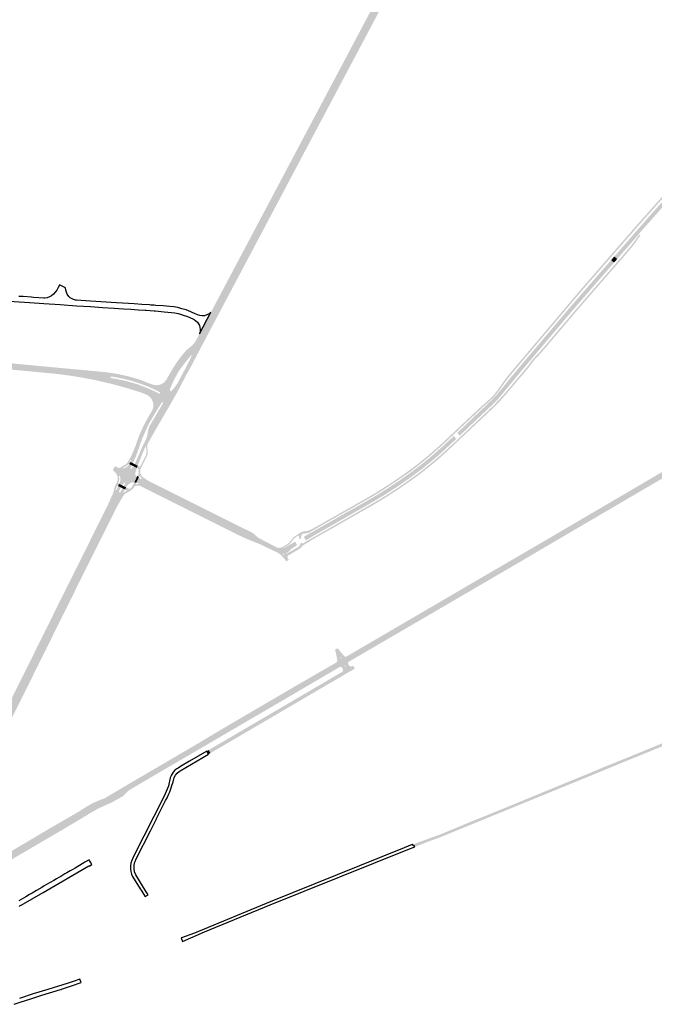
# Model space of a CAD drawing. Header units: metres. Extents: x 124582 to 143330, y 393481 to 406815.
# Tile 108 of 134: x 135881 to 136712, y 397114 to 398402. Entities that reach past the tile are written whole.
import ezdxf

# ---------------------------------------------------------------- set-up
doc = ezdxf.new("R2010")
doc.units = ezdxf.units.M
doc.header["$MEASUREMENT"] = 0
for name, color, linetype, lineweight in [('ir-ARC-asfalt-bestaande fietspaden-niet te inspecteren', 21, 'Continuous', 0), ('ir-ARC-asfalt-bestaande wegen-niet te inspecteren', 151, 'Continuous', 0), ('ir-ARC-asfalt-hoofdwegen-te inspecteren', 5, 'Continuous', 0), ('ir-ARC-fietspaden naastliggend- te inspecteren', 1, 'Continuous', 0)]:
    doc.layers.add(name, color=color, linetype=linetype, lineweight=lineweight)

msp = doc.modelspace()

# ---------------------------------------------------------------- hatches: boundary and pattern name
at = {"layer": 'ir-ARC-asfalt-hoofdwegen-te inspecteren', "linetype": 'Continuous', "lineweight": 13}
for points in [[(136297.925, 398314.054), (136291.291, 398317.579), (136295.111, 398324.768), (136306.455, 398346.191), (136319.675, 398371.102), (136329.143, 398388.914), (136343.356, 398415.72), (136364.208, 398454.995), (136383.221, 398490.777), (136398.372, 398519.317), (136410.628, 398542.404), (136427.191, 398573.658), (136436.675, 398568.618), (136436.264, 398567.843), (136434.374, 398564.237), (136431.484, 398558.831), (136429.5, 398555.272), (136427.365, 398551.728), (136425.131, 398548.197), (136417.494, 398536.214), (136415.305, 398532.769), (136413.137, 398529.384), (136410.935, 398525.938), (136408.685, 398522.431), (136406.738, 398518.992), (136404.82, 398515.421), (136397.195, 398501.054), (136383.79, 398475.803), (136371.373, 398452.409), (136361.79, 398434.363), (136350.336, 398412.8), (136336.916, 398387.546), (136326.391, 398367.68), (136310.155, 398337.05)], [(136275.528, 398271.852), (136268.886, 398275.377), (136269.546, 398276.622), (136285.619, 398306.905), (136291.291, 398317.579), (136297.925, 398314.054), (136294.851, 398308.274), (136278.607, 398277.643)], [(136140.424, 398017.6), (136133.658, 398020.197), (136140.379, 398032.875), (136152.586, 398055.968), (136164.825, 398079.093), (136177.015, 398102.091), (136185.529, 398118.198), (136193.047, 398132.414), (136200.587, 398146.656), (136209.067, 398162.647), (136224.19, 398191.166), (136233.673, 398209.015), (136242.149, 398225.027), (136255.393, 398249.922), (136268.886, 398275.377), (136275.528, 398271.852), (136262.314, 398247.001), (136250.854, 398225.407), (136241.259, 398207.336), (136231.694, 398189.311), (136222.133, 398171.308), (136212.569, 398153.289), (136201.037, 398131.594), (136191.48, 398113.602), (136181.902, 398095.498), (136172.362, 398077.564), (136164.67, 398063.187), (136155.093, 398045.173), (136146.499, 398028.983)], [(136691.237, 398121.141), (136687.424, 398124.207), (136690.24, 398127.435), (136696.364, 398134.455), (136704.73, 398144.13), (136737.561, 398180.559), (136745.32, 398189.169), (136759.29, 398204.67), (136764.463, 398210.265), (136764.385, 398210.336), (136765.066, 398211.077), (136768.721, 398207.605), (136768.094, 398206.907), (136768.047, 398206.959), (136762.57, 398200.83), (136749.32, 398186.107), (136746.576, 398183.203), (136746.478, 398183.081), (136730.488, 398165.39), (136720.503, 398154.305), (136701.03, 398132.315), (136692.149, 398122.203)], [(136663.209, 398088.782), (136659.399, 398092.079), (136667.974, 398101.909), (136673.446, 398108.182), (136687.424, 398124.207), (136691.205, 398121.222), (136690.539, 398120.142), (136675.93, 398103.397), (136672.162, 398099.068)], [(136495.332, 397893.892), (136491.862, 397897.569), (136498.332, 397903.682), (136505.516, 397911.242), (136512.28, 397919.18), (136514.375, 397921.813), (136523.3, 397933.03), (136543.35, 397957.02), (136545.08, 397959.045), (136546.957, 397961.241), (136554.87, 397970.5), (136576.304, 397995.855), (136579.808, 398000), (136583.074, 398003.863), (136599.97, 398023.85), (136613.702, 398039.667), (136618.41, 398045.09), (136655.275, 398087.352), (136659.091, 398084.051), (136621.69, 398041.08), (136602.56, 398018.96), (136588.015, 398001.744), (136586.541, 398000), (136584.153, 397997.174), (136539.05, 397943.79), (136526.106, 397928.198), (136522.536, 397923.95), (136519.061, 397919.815), (136515.99, 397916.16), (136511.539, 397910.483), (136506.777, 397905.064), (136501.72, 397899.92), (136499.213, 397897.554)], [(136457.269, 397857.669), (136453.846, 397861.506), (136454.501, 397862.118), (136454.577, 397862.05), (136491.862, 397897.569), (136495.332, 397893.892), (136471.958, 397871.832), (136468.079, 397868.171), (136457.865, 397858.357), (136457.927, 397858.276)], [(136029.147, 397821.74), (136026.022, 397823.323), (136026.236, 397823.752), (136026.93, 397825.182), (136026.95, 397825.223), (136029.108, 397829.72), (136031.227, 397835.109), (136034.03, 397842.965), (136037.362, 397852.545), (136040.384, 397860.09), (136042.805, 397865.647), (136045.425, 397871.171), (136048.315, 397876.65), (136051.197, 397881.83), (136053.293, 397885.448), (136056.411, 397883.621), (136053.63, 397878.873), (136051.148, 397874.494), (136049.74, 397871.814), (136047.983, 397868.218), (136045.435, 397862.777), (136043.813, 397859.113), (136042.264, 397855.403), (136039.795, 397848.83), (136034.853, 397834.622), (136033.071, 397829.955), (136030.966, 397825.425), (136029.352, 397822.17)], [(136035.657, 397818.455), (136031.744, 397820.452), (136031.926, 397820.74), (136032.032, 397820.908), (136042.096, 397844.026), (136043.382, 397846.768), (136043.825, 397847.664), (136046.176, 397852.097), (136047.186, 397854.408), (136047.937, 397856.815), (136048.107, 397857.792), (136049.595, 397865.691), (136050.697, 397868.997), (136052.261, 397872.111), (136058.384, 397882.465), (136064.929, 397878.63), (136062.454, 397874.418), (136057.797, 397866.244), (136053.822, 397859.256), (136049.867, 397852.172), (136047.936, 397848.665), (136046.399, 397845.823), (136045.613, 397843.091), (136042.348, 397835.239), (136038.814, 397826.421), (136036.268, 397820.035), (136035.833, 397818.869)], [(136356.209, 397778.73), (136353.615, 397783.014), (136360.485, 397787.31), (136376.992, 397798.153), (136393.146, 397809.515), (136406.993, 397820.068), (136420.472, 397831.089), (136433.566, 397842.563), (136435.94, 397844.73), (136439.986, 397848.553), (136448.696, 397856.562), (136448.64, 397856.651), (136449.303, 397857.25), (136452.737, 397853.422), (136452.062, 397852.801), (136451.992, 397852.859), (136439.48, 397841.181), (136429.581, 397832.281), (136419.447, 397823.65), (136409.084, 397815.295), (136404.584, 397811.807), (136396.725, 397805.912), (136388.75, 397800.173), (136374.056, 397790.121), (136359.079, 397780.495)], [(136020.549, 397790.027), (136017.409, 397791.587), (136017.601, 397791.948), (136017.637, 397792.016), (136018.585, 397793.792), (136019.228, 397795.212), (136019.392, 397795.697), (136019.267, 397796.199), (136019.153, 397796.316), (136018.806, 397796.488), (136018.438, 397796.368), (136017.142, 397795.14), (136016.021, 397793.749), (136015.608, 397793.073), (136015.363, 397792.636), (136011.364, 397794.682), (136011.588, 397795.162), (136012.457, 397797.144), (136012.939, 397798.644), (136013.142, 397800.207), (136013.141, 397801.225), (136012.971, 397803.182), (136012.387, 397805.057), (136012.244, 397805.239), (136010.171, 397807.481), (136007.778, 397809.377), (136005.122, 397810.884), (136004.769, 397811.156), (136004.494, 397811.353), (136003.126, 397812.059), (136005.824, 397817.798), (136006.553, 397817.432), (136008.379, 397816.599), (136010.236, 397815.845), (136011.198, 397815.603), (136012.189, 397815.613), (136016.705, 397815.052), (136017.04, 397815.01), (136017.786, 397815.161), (136018.202, 397815.28), (136019.685, 397815.792), (136021.044, 397816.576), (136021.866, 397817.176), (136023.322, 397818.517), (136024.441, 397820.151), (136024.647, 397820.565), (136027.832, 397818.974), (136027.629, 397818.548), (136026.8, 397816.507), (136026.353, 397814.349), (136026.537, 397813.931), (136027, 397814.023), (136028.588, 397815.576), (136029.828, 397817.42), (136030.118, 397817.878), (136034.573, 397815.61), (136034.409, 397815.126), (136033.949, 397813.116), (136033.863, 397811.056), (136033.361, 397811.251), (136032.641, 397809.4), (136032.377, 397807.841), (136032.707, 397806.294), (136033.584, 397804.978), (136034.886, 397804.079), (136031.218, 397796.697), (136030.398, 397796.686), (136028.25, 397796.424), (136026.206, 397795.716), (136024.355, 397794.595), (136022.594, 397793.052), (136021.187, 397791.179), (136020.789, 397790.484), (136020.773, 397790.454)], [(136584.812, 397721.299), (136581.241, 397727.779), (136581.643, 397728.013), (136594.686, 397735.691), (136682.323, 397786.977), (136689.805, 397791.359), (136698.211, 397796.294), (136707.897, 397801.974), (136722.634, 397810.587), (136741.138, 397821.366), (136755.09, 397829.518), (136755.689, 397829.868), (136755.851, 397829.975), (136756.858, 397830.566), (136760.542, 397824.182), (136759.638, 397823.643), (136748.364, 397816.998), (136694.698, 397785.67)], [(136033.794, 397796.246), (136031.218, 397796.697), (136034.886, 397804.079), (136035.593, 397805.445), (136037.224, 397803.148)], [(136225.2, 397703.091), (136224.091, 397703.279), (136223.265, 397703.6), (136222.42, 397704.088), (136220.598, 397705.285), (136215.563, 397708.078), (136214.963, 397708.371), (136213.647, 397708.928), (136210.018, 397710.462), (136208.209, 397711.227), (136203.483, 397713.618), (136196.818, 397716.989), (136187.848, 397720.918), (136179.486, 397724.289), (136173.607, 397727.16), (136158.681, 397734.614), (136145.722, 397741.064), (136133.65, 397747.099), (136119.838, 397753.987), (136106.873, 397760.472), (136093.914, 397766.924), (136089.991, 397768.891), (136080.055, 397773.76), (136065.315, 397781.105), (136054.798, 397786.332), (136040.286, 397793.568), (136038.016, 397794.69), (136037.287, 397795.029), (136034.213, 397796.098), (136033.794, 397796.246), (136037.224, 397803.148), (136037.418, 397802.939), (136038.786, 397801.77), (136040.348, 397800.875), (136043.17, 397799.425), (136047.26, 397797.387), (136054.365, 397793.872), (136082.972, 397779.592), (136092.952, 397774.595), (136109.757, 397766.258), (136122.694, 397759.778), (136148.618, 397746.897), (136175.445, 397733.509), (136185.022, 397728.762), (136187.823, 397727.128), (136189.951, 397724.999), (136192.561, 397723.072), (136196.21, 397721.12), (136204.446, 397717.039), (136209.71, 397714.254), (136211.454, 397713.354), (136214.953, 397711.548), (136216.246, 397710.881), (136216.819, 397710.61), (136218.93, 397709.869), (136221.133, 397709.479), (136222.938, 397709.532), (136224.654, 397710.094), (136226.714, 397711.19), (136226.862, 397710.938), (136227.01, 397710.685), (136241.876, 397719.159), (136244.41, 397714.423), (136240.209, 397712.057), (136237.873, 397710.531), (136235.84, 397708.62), (136234.461, 397707.161), (136232.401, 397705.403), (136230.026, 397704.1), (136226.939, 397703.299)], [(135920.628, 397593.445), (135914.366, 397596.575), (135916.312, 397600.494), (135923.478, 397614.944), (135935.826, 397639.845), (135956.502, 397681.423), (135963.326, 397695.029), (135969.944, 397708.291), (135976.05, 397720.457), (135983.43, 397735.25), (135990.129, 397748.603), (135993.621, 397755.746), (135999.988, 397768.925), (136005.655, 397781.768), (136007.616, 397786.474), (136008.281, 397788.028), (136008.978, 397789.571), (136009.822, 397791.382), (136010.033, 397791.835), (136013.871, 397789.971), (136013.64, 397789.558), (136011.288, 397784.924), (136011.233, 397784.166), (136011.717, 397783.58), (136012.471, 397783.491), (136013.078, 397783.949), (136015.758, 397788.485), (136015.994, 397788.928), (136019.172, 397787.401), (136018.951, 397786.981), (136017.327, 397784.211), (136016.708, 397783.127), (136016.587, 397782.93), (136013.436, 397777.805), (136011.348, 397774.366), (136009.845, 397771.729), (136008.359, 397769.087), (136006.022, 397764.729), (136003.255, 397759.267), (135996.938, 397746.533), (135982.567, 397717.758), (135969.606, 397691.893), (135965.481, 397683.615), (135955.983, 397664.626), (135949.555, 397651.679), (135941.764, 397636.031), (135928.936, 397610.165)], [(136255.663, 397720.713), (136253.078, 397725.494), (136255.623, 397726.935), (136260.94, 397729.946), (136277.091, 397739.091), (136343.536, 397776.934), (136348.59, 397779.95), (136353.615, 397783.014), (136356.209, 397778.73), (136353.338, 397776.964), (136346.853, 397773.077), (136340.32, 397769.27), (136265.504, 397726.585), (136260.138, 397723.295), (136256.678, 397721.317)], [(136312.471, 397562.363), (136308.793, 397568.74), (136328.365, 397580.218), (136366.254, 397602.334), (136403.346, 397623.965), (136481.865, 397669.842), (136579.486, 397726.692), (136581.241, 397727.779), (136584.812, 397721.299), (136582.996, 397720.275), (136541.985, 397696.144), (136519.43, 397682.973), (136517.725, 397681.977), (136484.954, 397662.84), (136427.528, 397629.354), (136416.943, 397623.192), (136382.919, 397603.384), (136347.459, 397582.71)], [(135835.175, 397421.845), (135828.866, 397424.999), (135829.818, 397426.893), (135837.164, 397441.565), (135844.33, 397455.915), (135858.169, 397483.581), (135864.609, 397496.506), (135871.067, 397509.439), (135877.516, 397522.393), (135883.967, 397535.311), (135903.44, 397574.569), (135914.366, 397596.575), (135920.628, 397593.445), (135909.395, 397570.841), (135903.013, 397557.887), (135896.564, 397544.951), (135890.134, 397531.997), (135883.685, 397519.036), (135877.286, 397506.087), (135870.834, 397493.134), (135864.358, 397480.2), (135857.398, 397466.364), (135853.697, 397458.909), (135843.337, 397438.202), (135836.432, 397424.353)], [(135981.191, 397368.396), (135976.183, 397376.835), (135976.945, 397377.208), (135977.857, 397377.614), (135990.177, 397382.815), (135990.491, 397382.282), (136007.949, 397392.636), (136034.114, 397408.045), (136040.505, 397411.798), (136062.854, 397424.872), (136068.741, 397428.299), (136069.642, 397428.826), (136075.499, 397432.248), (136082.671, 397436.439), (136110.462, 397452.754), (136144.963, 397473.29), (136147.85, 397475.002), (136161.342, 397482.899), (136241.866, 397530.062), (136295.029, 397560.706), (136295.865, 397561.3), (136300.126, 397555.204), (136241.16, 397520.599), (136157.176, 397471.631), (136091.553, 397433.292), (136086.846, 397430.542), (136076.815, 397424.72), (136076.269, 397424.401), (136069.677, 397420.561), (136067.063, 397419.038), (136063.869, 397417.178), (136057.047, 397413.204), (136041.407, 397403.997), (136024.407, 397393.98), (136016.412, 397386.276), (136016.229, 397386.182), (136015.236, 397385.619), (136001.929, 397378.082), (136001.725, 397377.974), (135998.017, 397376.325), (135984.372, 397370.256)], [(135858.839, 397296.458), (135853.934, 397305.003), (135854.49, 397305.284), (135854.802, 397305.439), (135865.409, 397311.459), (135868.196, 397313.085), (135881.544, 397320.938), (135894.783, 397328.739), (135922.972, 397345.445), (135952.073, 397362.195), (135952.46, 397362.42), (135960.438, 397367.04), (135960.984, 397367.895), (135962.808, 397368.922), (135963.012, 397369.037), (135976.093, 397376.791), (135976.183, 397376.835), (135981.191, 397368.396), (135971.526, 397362.866), (135970.836, 397362.46), (135970.906, 397362.333), (135940.819, 397344.395), (135898.049, 397319.36)]]:
    msp.add_hatch(color=5, dxfattribs=at).paths.add_polyline_path(points)
h = msp.add_hatch(color=5, dxfattribs=at)
h.paths.add_polyline_path([(136064.929, 397878.63), (136058.384, 397882.465), (136059.806, 397884.87), (136068.86, 397900.25), (136068.889, 397900.921), (136068.458, 397901.436), (136067.792, 397901.524), (136067.241, 397901.14), (136062.108, 397893.089), (136057.17, 397884.916), (136056.411, 397883.621), (136053.293, 397885.448), (136055.153, 397888.659), (136063.179, 397902.512), (136068.166, 397911.109), (136074.17, 397921.463), (136081.137, 397933.523), (136085.132, 397940.412), (136088.177, 397945.608), (136091.503, 397950.643), (136095.041, 397955.63), (136098.635, 397960.429), (136103.389, 397966.886), (136108.043, 397973.288), (136110.295, 397976.606), (136112.336, 397979.905), (136116.037, 397986.795), (136120.768, 397995.741), (136124.529, 398002.864), (136129.129, 398011.578), (136133.658, 398020.197), (136140.424, 398017.6), (136131.168, 398000.047), (136123.125, 397984.876), (136117.473, 397974.241), (136109.039, 397958.4), (136101.547, 397944.312), (136095.886, 397933.738), (136088.326, 397919.548), (136084.499, 397912.434), (136078.574, 397901.925), (136073.62, 397893.382), (136068.527, 397884.755)])
h.paths.add_polyline_path([(136079.009, 397915.596), (136078.661, 397915.799), (136078.031, 397916.645), (136077.798, 397917.674), (136078, 397918.709), (136079.1, 397921.54), (136081.251, 397926.05), (136083.804, 397931.859), (136088.239, 397939.947), (136089.239, 397941.677), (136090.733, 397944.014), (136094, 397948.169), (136097.89, 397953.45), (136101.59, 397958.13), (136105.6, 397962.71), (136106.063, 397962.877), (136106.465, 397962.592), (136106.461, 397962.1), (136103.4, 397955.78), (136096.01, 397941.57), (136095.699, 397941.132), (136092.215, 397934.52), (136089.857, 397930.135), (136088.541, 397927.545), (136087.578, 397925.893), (136087.491, 397925.65), (136083.679, 397920.492), (136079.392, 397915.721)], flags=16)
h = msp.add_hatch(color=5, dxfattribs=at)
h.paths.add_polyline_path([(136054.614, 397890.637), (136055.792, 397893.794), (136056.242, 397897.133), (136055.942, 397900.49), (136054.907, 397903.696), (136053.188, 397906.594), (136050.87, 397909.04), (136048.069, 397910.913), (136047.865, 397911.002), (136046.472, 397911.661), (136046.02, 397911.842), (136040.886, 397913.9), (136027.362, 397918.221), (136013.731, 397922.189), (136000, 397925.799), (135982.38, 397929.879), (135964.635, 397933.371), (135946.783, 397936.273), (135928.845, 397938.58), (135910.84, 397940.291), (135890.605, 397942.263), (135858.332, 397945.128), (135803.109, 397950.403), (135788.792, 397951.778), (135772.646, 397953.015), (135740.277, 397954.45), (135727.536, 397954.861), (135711.142, 397955.423), (135694.769, 397956.419), (135678.428, 397957.848), (135671.016, 397958.649), (135666.679, 397959.074), (135667.017, 397963.575), (135689.119, 397961.467), (135706.1, 397960.184), (135723.115, 397959.46), (135733.131, 397959.259), (135733.846, 397959.54), (135734.164, 397960.24), (135733.905, 397960.963), (135733.215, 397961.302), (135667.365, 397967.46), (135667.749, 397971.475), (135672.061, 397971.055), (135678.564, 397970.486), (135718.869, 397966.691), (135733.988, 397965.297), (135734.183, 397965.278), (135818.495, 397957.268), (135919.955, 397947.628), (135928.938, 397946.774), (135959.199, 397944.034), (135983.999, 397941.667), (135992.015, 397940.958), (136000, 397939.957), (136010.766, 397938.135), (136021.429, 397935.784), (136031.963, 397932.908), (136042.342, 397929.515), (136052.106, 397925.481), (136052.207, 397925.764), (136052.996, 397925.439), (136053.631, 397925.178), (136056.742, 397924.072), (136060.019, 397923.663), (136063.306, 397923.97), (136066.45, 397924.98), (136069.302, 397926.645), (136071.727, 397928.886), (136073.612, 397931.597), (136076.19, 397936.26), (136080.723, 397944.045), (136086.09, 397952.47), (136091.939, 397960.567), (136098.25, 397968.31), (136100.75, 397970.69), (136103.87, 397973.18), (136106.16, 397975.14), (136108.36, 397977.24), (136110.49, 397979.9), (136106.076, 397973.319), (136101.491, 397966.96), (136096.672, 397960.564), (136091.799, 397954.065), (136087.356, 397947.344), (136083.225, 397940.472), (136079.436, 397933.924), (136070.283, 397918.079), (136066.219, 397910.865)])
h.paths.add_polyline_path([(136064.193, 397912.744), (136063.425, 397912.826), (136060.756, 397914.277), (136059.181, 397915.081), (136048.875, 397919.787), (136038.309, 397923.879), (136027.522, 397927.342), (136016.549, 397930.164), (136005.429, 397932.336), (136000.776, 397933.031), (136000.315, 397933.218), (136000, 397933.603), (136000, 397934.455), (136000.427, 397934.912), (136001.042, 397935.028), (136003.04, 397934.805), (136005.817, 397934.364), (136017.063, 397932.156), (136028.162, 397929.295), (136039.073, 397925.789), (136049.762, 397921.652), (136060.19, 397916.897), (136062.668, 397915.602), (136064.486, 397914.611), (136064.925, 397913.976), (136064.805, 397913.213)], flags=16)
h = msp.add_hatch(color=5, dxfattribs=at)
h.paths.add_polyline_path([(136304.397, 397551.844), (136304.117, 397552.546), (136304.018, 397552.749), (136302.946, 397554.497), (136302.473, 397554.989), (136301.872, 397555.314), (136300.988, 397555.438), (136300.126, 397555.204), (136295.865, 397561.3), (136308.793, 397568.74), (136312.471, 397562.363), (136312.38, 397562.31), (136311.525, 397561.525), (136311.043, 397560.47), (136311.008, 397559.31), (136311.427, 397558.227), (136312.038, 397557.313), (136312.166, 397557.143), (136312.649, 397556.561)])
h.paths.add_polyline_path([(136307.715, 397554.864), (136307.299, 397554.98), (136306.089, 397557.034), (136306.187, 397557.464), (136306.615, 397557.358), (136307.815, 397555.284)], flags=16)
at = {"layer": 'ir-ARC-fietspaden naastliggend- te inspecteren', "linetype": 'Continuous', "lineweight": 30}
for points in [[(136291.291, 398317.579), (136290.187, 398318.166), (136297.738, 398332.349), (136297.82, 398332.502), (136304.972, 398345.911), (136305.012, 398345.985), (136311.161, 398357.69), (136316.273, 398367.322), (136322.314, 398378.707), (136332.077, 398397.104), (136338.002, 398408.268), (136344.705, 398420.901), (136356.308, 398442.765), (136361.417, 398452.393), (136380.697, 398488.723), (136385.802, 398498.343), (136386.681, 398500), (136390.499, 398507.195), (136397.722, 398520.807), (136408.682, 398541.458), (136426.127, 398574.223), (136427.191, 398573.658), (136410.628, 398542.404), (136398.372, 398519.317), (136383.221, 398490.777), (136364.208, 398454.995), (136343.356, 398415.72), (136329.143, 398388.914), (136319.675, 398371.102), (136306.455, 398346.191), (136295.111, 398324.768)], [(136299.036, 398313.464), (136297.925, 398314.054), (136310.155, 398337.05), (136326.391, 398367.68), (136336.916, 398387.546), (136350.336, 398412.8), (136361.79, 398434.363), (136371.373, 398452.409), (136383.79, 398475.803), (136397.195, 398501.054), (136404.82, 398515.421), (136406.738, 398518.992), (136408.685, 398522.431), (136410.935, 398525.938), (136413.137, 398529.384), (136415.305, 398532.769), (136417.494, 398536.214), (136425.131, 398548.197), (136427.365, 398551.728), (136429.5, 398555.272), (136431.484, 398558.831), (136434.374, 398564.237), (136436.264, 398567.843), (136436.675, 398568.618), (136437.824, 398568.007), (136431.876, 398556.793), (136430.381, 398554.185), (136427.901, 398550.132), (136417.218, 398533.438), (136416.567, 398532.402), (136415.894, 398531.344), (136408.71, 398520.101), (136406.041, 398515.07), (136405.424, 398513.918), (136404.745, 398512.607), (136398.041, 398500), (136374.906, 398456.424), (136370.477, 398448.076), (136361.484, 398431.193), (136315.786, 398345.021), (136308.477, 398331.333), (136307.223, 398328.945), (136303.441, 398321.762)], [(136268.886, 398275.377), (136267.783, 398275.963), (136278.538, 398296.091), (136278.753, 398296.469), (136279.078, 398297.135), (136290.187, 398318.166), (136291.291, 398317.579), (136285.619, 398306.905), (136269.546, 398276.622)], [(136276.642, 398271.261), (136275.528, 398271.852), (136278.607, 398277.643), (136294.851, 398308.274), (136297.925, 398314.054), (136299.036, 398313.464), (136293.092, 398302.265)], [(136133.658, 398020.197), (136132.4, 398020.68), (136146.154, 398046.627), (136164.937, 398082.059), (136177.348, 398105.471), (136182.435, 398115.068), (136189.226, 398127.878), (136199.236, 398146.753), (136210.668, 398168.302), (136227.35, 398199.748), (136230.865, 398206.372), (136256.379, 398254.467), (136263.976, 398268.788), (136267.783, 398275.963), (136268.886, 398275.377), (136255.393, 398249.922), (136242.149, 398225.027), (136233.673, 398209.015), (136224.19, 398191.166), (136209.067, 398162.647), (136200.587, 398146.656), (136193.047, 398132.414), (136185.529, 398118.198), (136177.015, 398102.091), (136164.825, 398079.093), (136152.586, 398055.968), (136140.379, 398032.875)], [(136141.818, 398017.065), (136140.424, 398017.6), (136146.499, 398028.983), (136155.093, 398045.173), (136164.67, 398063.187), (136172.362, 398077.564), (136181.902, 398095.498), (136191.48, 398113.602), (136201.037, 398131.594), (136212.569, 398153.289), (136222.133, 398171.308), (136231.694, 398189.311), (136241.259, 398207.336), (136250.854, 398225.407), (136262.314, 398247.001), (136275.528, 398271.852), (136276.642, 398271.261), (136261.426, 398242.585), (136254.524, 398229.62), (136242.818, 398207.552), (136231.861, 398186.886), (136201.914, 398130.406), (136183.77, 398096.183), (136177.02, 398083.454), (136173.071, 398076.006), (136147.424, 398027.637), (136142.849, 398019.01)], [(136689.61, 398130.832), (136688.121, 398132.152), (136709.39, 398156.16), (136733.54, 398183.25), (136735.561, 398185.467), (136735.882, 398185.818), (136736.587, 398186.592), (136739.112, 398189.362), (136739.694, 398190), (136750.9, 398202.29), (136798.89, 398253.94), (136803.977, 398259.345), (136805.342, 398257.837), (136802.026, 398254.275), (136752.18, 398200.73), (136740.981, 398188.451), (136737.389, 398184.512), (136734.77, 398181.64), (136711.22, 398155.22), (136693.238, 398134.926)], [(136438.015, 397848.791), (136437.005, 397850.536), (136484.53, 397895.17), (136492.53, 397902.14), (136496.61, 397905.8), (136501.2, 397910.24), (136507.18, 397917.91), (136511.405, 397923.912), (136515.62, 397929.9), (136519.65, 397935.3), (136523.43, 397939.88), (136540.704, 397960.318), (136543.452, 397963.569), (136574.243, 398000), (136574.535, 398000.345), (136577.834, 398004.249), (136614.94, 398048.15), (136686.64, 398130.48), (136688.121, 398132.152), (136689.61, 398130.832), (136670.447, 398108.851), (136667.219, 398105.142), (136615.997, 398046.284), (136612.614, 398042.28), (136579.976, 398003.656), (136576.887, 398000), (136576.024, 397998.978), (136545.242, 397962.551), (136543.4, 397960.371), (136524.97, 397938.56), (136520.9, 397933.62), (136517.45, 397929), (136513.003, 397922.783), (136511.12, 397920.15), (136507.54, 397915.26), (136502.678, 397909.248), (136497.661, 397904.172), (136492.31, 397899.45), (136489.13, 397896.73)], [(136498.575, 397891.745), (136497.302, 397893.226), (136499.96, 397895.734), (136500.562, 397896.302), (136509.259, 397905.278), (136517.54, 397914.64), (136521.876, 397919.775), (136523.795, 397922.048), (136544.55, 397946.63), (136548.53, 397951.66), (136551.02, 397955.37), (136556.48, 397961.52), (136562.73, 397968.07), (136587.132, 397996.78), (136589.344, 397999.382), (136589.869, 398000), (136611.11, 398024.99), (136669.7, 398092.41), (136675.025, 398098.618), (136677.342, 398101.319), (136679.23, 398103.52), (136682.29, 398107.31), (136685.28, 398111.25), (136686.125, 398112.232), (136691.98, 398120.591), (136692.009, 398120.57), (136693.567, 398119.408), (136693.424, 398119.231), (136691.07, 398116.24), (136688.8, 398112.81), (136685.96, 398108.771), (136683.02, 398104.97), (136679.242, 398100.454), (136676.67, 398097.38), (136625.02, 398038.05), (136611.17, 398021.99), (136592.503, 398000), (136589.084, 397995.972), (136565.61, 397968.32), (136560.57, 397962.82), (136556, 397958.13), (136552.84, 397954.46), (136549.16, 397949.16), (136546.1, 397945.36), (136526.772, 397922.484), (136524.15, 397919.381), (136518.97, 397913.25), (136510.393, 397903.61), (136501.354, 397894.402)], [(136053.293, 397885.448), (136052.023, 397886.192), (136053.409, 397888.574), (136053.827, 397889.266), (136054.614, 397890.637), (136066.219, 397910.865), (136070.283, 397918.079), (136079.436, 397933.924), (136083.225, 397940.472), (136087.356, 397947.344), (136091.799, 397954.065), (136096.672, 397960.564), (136101.491, 397966.96), (136106.076, 397973.319), (136110.49, 397979.9), (136112.12, 397982.47), (136115.913, 397989.636), (136121.261, 398000), (136132.109, 398020.277), (136132.4, 398020.68), (136133.658, 398020.197), (136129.129, 398011.578), (136124.529, 398002.864), (136120.768, 397995.741), (136116.037, 397986.795), (136112.336, 397979.905), (136110.295, 397976.606), (136108.043, 397973.288), (136103.389, 397966.886), (136098.635, 397960.429), (136095.041, 397955.63), (136091.503, 397950.643), (136088.177, 397945.608), (136085.132, 397940.412), (136081.137, 397933.523), (136074.17, 397921.463), (136068.166, 397911.109), (136063.179, 397902.512), (136055.153, 397888.659)], [(136066.277, 397877.84), (136064.929, 397878.63), (136068.527, 397884.755), (136073.62, 397893.382), (136078.574, 397901.925), (136084.499, 397912.434), (136088.326, 397919.548), (136095.886, 397933.738), (136101.547, 397944.312), (136109.039, 397958.4), (136117.473, 397974.241), (136123.125, 397984.876), (136131.168, 398000.047), (136140.424, 398017.6), (136141.818, 398017.065), (136132.729, 398000), (136124.7, 397984.79), (136104.029, 397945.516), (136098.706, 397936.113), (136087.46, 397914.54), (136078.04, 397897.89)], [(136016.705, 397815.052), (136012.189, 397815.613), (136013.146, 397815.873), (136014.005, 397816.367), (136015.588, 397817.644), (136015.863, 397817.878), (136016.167, 397818.086), (136016.841, 397818.439), (136018.682, 397819.258), (136020.735, 397820.638), (136022.279, 397822.571), (136024.829, 397826.775), (136026.411, 397829.735), (136028.528, 397834.016), (136030.577, 397838.591), (136032.243, 397842.747), (136035.986, 397853.377), (136038.159, 397858.963), (136040.558, 397864.455), (136043.721, 397871.235), (136047.18, 397877.869), (136052.023, 397886.192), (136053.293, 397885.448), (136051.197, 397881.83), (136048.315, 397876.65), (136045.425, 397871.171), (136042.805, 397865.647), (136040.384, 397860.09), (136037.362, 397852.545), (136034.03, 397842.965), (136031.227, 397835.109), (136029.108, 397829.72), (136026.95, 397825.223), (136026.957, 397825.581), (136026.714, 397825.845), (136026.335, 397825.861), (136026.062, 397825.598), (136025.37, 397824.18), (136025.406, 397823.703), (136025.835, 397823.491), (136026.236, 397823.752), (136026.022, 397823.323), (136024.647, 397820.565), (136024.441, 397820.151), (136024.419, 397820.59), (136024.054, 397820.835), (136023.64, 397820.688), (136022.03, 397818.936), (136020.354, 397817.657), (136018.423, 397816.811), (136018.048, 397816.652), (136016.662, 397815.89), (136016.443, 397815.459)], [(136356.575, 397774.604), (136355.212, 397776.013), (136359.274, 397778.524), (136374.486, 397788.317), (136389.407, 397798.547), (136404.026, 397809.205), (136406.387, 397811.02), (136409.52, 397813.462), (136422.589, 397824.054), (136435.323, 397835.047), (136447.71, 397846.43), (136469.838, 397867.311), (136472.612, 397869.928), (136497.302, 397893.226), (136498.575, 397891.745), (136497.923, 397891.133), (136474.338, 397868.958), (136471.102, 397865.915), (136440.52, 397837.16), (136430.691, 397828.35), (136420.621, 397819.816), (136410.317, 397811.567), (136407.72, 397809.561), (136398.791, 397802.878), (136389.708, 397796.406), (136374.581, 397786.06), (136359.143, 397776.183)], [(136040.805, 397801.749), (136040.678, 397802.23), (136038.693, 397804.486), (136038.238, 397804.67), (136037.836, 397804.389), (136037.391, 397803.484), (136037.418, 397802.939), (136037.224, 397803.148), (136035.593, 397805.445), (136035.76, 397805.768), (136036.012, 397806.373), (136036.578, 397807.494), (136036.894, 397808.789), (136036.719, 397811.11), (136036.895, 397813.43), (136036.574, 397814.395), (136035.797, 397815.05), (136035.034, 397815.375), (136034.666, 397815.389), (136034.409, 397815.126), (136034.573, 397815.61), (136035.657, 397818.455), (136035.833, 397818.869), (136035.834, 397818.491), (136036.104, 397818.227), (136038.286, 397817.322), (136038.698, 397817.295), (136039.053, 397817.507), (136046.546, 397832.307), (136047.139, 397834.844), (136047.293, 397837.445), (136047.004, 397840.034), (136046.567, 397842.991), (136046.264, 397843.356), (136045.792, 397843.307), (136045.613, 397843.091), (136046.399, 397845.823), (136047.936, 397848.665), (136049.867, 397852.172), (136053.822, 397859.256), (136057.797, 397866.244), (136062.454, 397874.418), (136064.929, 397878.63), (136066.277, 397877.84), (136055.435, 397858.977), (136049.131, 397847.684), (136048.677, 397846.783), (136048.042, 397844.511), (136048.165, 397842.155), (136048.606, 397839.625), (136048.901, 397836.494), (136048.529, 397833.371), (136047.507, 397830.397), (136039.885, 397815.222), (136039.181, 397813.171), (136038.936, 397811.017), (136039.161, 397808.86), (136039.845, 397806.803), (136041.011, 397804.964), (136041.945, 397803.901)], [(136353.834, 397784.866), (136353.668, 397787.075), (136357.262, 397789.323), (136371.602, 397798.657), (136385.698, 397808.356), (136401.041, 397819.772), (136415.931, 397831.774), (136430.344, 397844.344), (136432.75, 397846.54), (136437.005, 397850.536), (136438.015, 397848.791), (136433.437, 397844.536), (136420.127, 397832.842), (136406.484, 397821.538), (136392.52, 397810.633), (136375.747, 397799.045), (136358.672, 397787.907)], [(136029.828, 397817.42), (136029.892, 397817.798), (136029.667, 397818.108), (136028.261, 397818.76), (136027.9, 397818.787), (136027.629, 397818.548), (136029.352, 397822.17), (136029.347, 397821.799), (136029.588, 397821.517), (136031.388, 397820.633), (136031.926, 397820.74)], [(135914.366, 397596.575), (135912.307, 397597.605), (135921.902, 397616.935), (135922.416, 397618.003), (135933.007, 397639.328), (135933.414, 397640.108), (135937.758, 397648.867), (135939.069, 397651.515), (135955.483, 397684.52), (135956.122, 397685.78), (135961.102, 397695.804), (135961.735, 397697.061), (135969.403, 397712.272), (135975.15, 397723.944), (135983.45, 397740.492), (135987.232, 397748.08), (135995.699, 397765.218), (135998.347, 397770.816), (136003.282, 397782.003), (136004.496, 397785.318), (136005.047, 397788.276), (136005.498, 397790.185), (136006.199, 397792.018), (136008.74, 397797.214), (136009.524, 397799.68), (136009.667, 397802.263), (136009.309, 397804.314), (136008.384, 397806.782), (136006.968, 397809.004), (136005.122, 397810.884), (136007.778, 397809.377), (136010.171, 397807.481), (136012.244, 397805.239), (136011.707, 397805.305), (136011.396, 397804.963), (136011.312, 397804.508), (136011.376, 397803.714), (136011.576, 397801.442), (136011.361, 397799.171), (136010.739, 397796.976), (136010.536, 397796.46), (136010.444, 397796.259), (136010.414, 397795.486), (136010.926, 397794.906), (136011.307, 397794.906), (136011.588, 397795.162), (136011.364, 397794.682), (136010.033, 397791.835), (136009.822, 397791.382), (136009.824, 397791.762), (136009.582, 397792.054), (136009.082, 397792.275), (136008.689, 397792.259), (136008.419, 397791.973), (136007.745, 397790.108), (136006.837, 397787.21), (136006.873, 397786.843), (136007.154, 397786.603), (136007.616, 397786.474), (136005.655, 397781.768), (135999.988, 397768.925), (135993.621, 397755.746), (135990.129, 397748.603), (135983.43, 397735.25), (135976.05, 397720.457), (135969.944, 397708.291), (135963.326, 397695.029), (135956.502, 397681.423), (135935.826, 397639.845), (135923.478, 397614.944), (135916.312, 397600.494)], [(135922.693, 397592.413), (135920.628, 397593.445), (135928.936, 397610.165), (135941.764, 397636.031), (135949.555, 397651.679), (135955.983, 397664.626), (135965.481, 397683.615), (135969.606, 397691.893), (135982.567, 397717.758), (135996.938, 397746.533), (136003.255, 397759.267), (136006.022, 397764.729), (136008.359, 397769.087), (136009.845, 397771.729), (136011.348, 397774.366), (136013.436, 397777.805), (136016.587, 397782.93), (136017.244, 397783.13), (136018.155, 397783.768), (136019.959, 397784.828), (136021.524, 397785.784), (136021.401, 397786.164), (136020.531, 397786.715), (136019.639, 397787.177), (136019.254, 397787.224), (136018.951, 397786.981), (136019.172, 397787.401), (136020.549, 397790.027), (136020.773, 397790.454), (136020.748, 397790.095), (136020.975, 397789.816), (136021.844, 397789.31), (136023.122, 397788.685), (136024.3, 397788.378), (136025.518, 397788.382), (136026.53, 397788.941), (136027.367, 397789.737), (136028.268, 397791.094), (136030.453, 397795.085), (136030.865, 397795.987), (136030.821, 397796.463), (136030.398, 397796.686), (136031.218, 397796.697), (136033.794, 397796.246), (136034.213, 397796.098), (136033.854, 397796.091), (136033.594, 397795.843), (136033.159, 397794.922), (136031.171, 397790.648), (136030.392, 397789.653), (136028.43, 397787.482), (136026.172, 397785.619), (136023.667, 397784.106), (136022.743, 397783.691), (136020.594, 397782.669), (136018.698, 397781.232), (136017.134, 397779.44), (136016.571, 397778.55), (136012.79, 397772.192), (136009.47, 397766.273), (136007.666, 397762.932), (136005.101, 397757.848), (136000.235, 397748.13), (135996.045, 397739.746), (135996.026, 397739.708), (135994.025, 397735.682), (135992.133, 397731.876), (135991.937, 397731.481), (135981.28, 397710.042), (135981.277, 397710.035), (135971.305, 397690.106), (135968.882, 397685.294), (135968.877, 397685.284), (135963.245, 397673.99), (135963.225, 397673.95), (135962.137, 397671.776), (135960.94, 397669.372), (135959.369, 397666.256), (135953.524, 397654.508), (135952.024, 397651.438), (135948.336, 397644.071), (135945.584, 397638.523), (135939.766, 397626.819), (135939.591, 397626.432), (135935.692, 397618.593), (135934.368, 397615.986), (135923.21, 397593.468)], [(136015.758, 397788.485), (136015.788, 397788.86), (136015.541, 397789.145), (136014.288, 397789.768), (136013.923, 397789.789), (136013.64, 397789.558), (136015.608, 397793.073), (136015.569, 397792.703), (136015.8, 397792.412), (136016.999, 397791.791), (136017.331, 397791.752), (136017.601, 397791.948)], [(136172.715, 397725.376), (136169.994, 397726.593), (136134.357, 397744.392), (136128.218, 397747.46), (136108.754, 397757.154), (136094.288, 397764.372), (136089.097, 397766.954), (136080.327, 397771.29), (136078.659, 397772.115), (136065.78, 397778.532), (136063.986, 397779.431), (136061.135, 397780.86), (136053.596, 397784.59), (136040.443, 397791.15), (136038.396, 397792.181), (136037.363, 397792.477), (136036.139, 397792.557), (136034.645, 397792.447), (136033.666, 397792.279), (136032.265, 397791.699), (136031.171, 397790.648), (136033.159, 397794.922), (136033.211, 397794.447), (136033.644, 397794.244), (136034.617, 397794.348), (136035.61, 397794.396), (136036.623, 397794.326), (136037.101, 397794.588), (136037.287, 397795.029), (136038.016, 397794.69), (136040.286, 397793.568), (136054.798, 397786.332), (136065.315, 397781.105), (136080.055, 397773.76), (136089.991, 397768.891), (136093.914, 397766.924), (136106.873, 397760.472), (136119.838, 397753.987), (136133.65, 397747.099), (136145.722, 397741.064), (136158.681, 397734.614), (136173.607, 397727.16)], [(136185.022, 397728.762), (136175.445, 397733.509), (136148.618, 397746.897), (136122.694, 397759.778), (136109.757, 397766.258), (136092.952, 397774.595), (136082.972, 397779.592), (136054.365, 397793.872), (136047.26, 397797.387), (136043.17, 397799.425), (136040.348, 397800.875), (136040.739, 397801.625), (136040.805, 397801.749), (136041.945, 397803.901), (136043.075, 397802.905), (136043.905, 397802.333), (136048.1, 397799.6), (136051.564, 397797.619), (136064.8, 397791.048), (136078.917, 397783.967), (136080.072, 397783.419), (136086.165, 397780.368), (136098.919, 397773.999), (136114.472, 397766.245), (136131.457, 397757.78), (136141.822, 397752.625), (136153.007, 397747.055), (136164.183, 397741.479), (136164.761, 397741.191), (136165.956, 397740.597), (136170.946, 397738.115), (136185.013, 397731.117), (136185.502, 397730.802), (136185.908, 397730.54)], [(136221.133, 397709.479), (136221.612, 397710.968), (136222.81, 397711.14), (136223.949, 397711.548), (136225.608, 397712.329), (136230.904, 397715.465), (136233.625, 397717.612), (136235.9, 397720.227), (136237.111, 397721.937), (136239.859, 397724.851), (136243.055, 397727.264), (136248.983, 397731.064), (136251.198, 397732.105), (136253.567, 397732.721), (136256.009, 397732.89), (136258.931, 397733.422), (136261.698, 397734.502), (136272.266, 397740.25), (136337.457, 397777.264), (136345.161, 397781.843), (136353.668, 397787.075), (136353.834, 397784.866), (136347.968, 397781.247), (136342.07, 397777.68), (136274.543, 397739.299), (136266.365, 397734.459), (136260.606, 397731.256), (136259.485, 397730.733), (136259.454, 397730.718), (136256.775, 397729.889), (136253.976, 397729.725), (136252.83, 397729.673), (136251.734, 397729.334), (136250.921, 397728.843), (136250.271, 397728.15), (136249.784, 397727.266), (136249.551, 397726.284), (136249.565, 397724.968), (136249.907, 397723.698), (136247.377, 397722.266), (136246.743, 397726.147), (136246.402, 397726.662), (136245.826, 397726.884), (136245.228, 397726.732), (136241.941, 397724.446), (136240.035, 397722.79), (136238.388, 397720.875), (136237.038, 397719.013), (136235.42, 397717.093), (136234.576, 397716.228), (136233.829, 397715.572), (136232.213, 397714.384), (136231.355, 397713.849), (136226.714, 397711.19), (136224.654, 397710.094), (136222.938, 397709.532)], [(136232.076, 397700.698), (136230.306, 397703.273), (136245.632, 397712.058), (136247.181, 397713.283), (136248.25, 397714.944), (136248.613, 397715.892), (136248.384, 397716.328), (136247.893, 397716.367), (136251.276, 397718.1), (136250.871, 397716.917), (136251.088, 397716.437), (136251.614, 397716.461), (136254.152, 397718.092), (136257.2, 397719.922), (136260.056, 397721.539), (136267.577, 397725.812), (136310.77, 397750.44), (136354.087, 397775.325), (136355.212, 397776.013), (136356.575, 397774.604), (136348.796, 397769.93), (136340.947, 397765.374), (136270.223, 397725.114), (136264.989, 397722.135), (136261.312, 397719.876), (136257.807, 397717.723), (136252.401, 397714.402), (136250.44, 397712.323), (136249.484, 397711.393), (136248.481, 397710.513), (136247.269, 397709.602), (136246.011, 397708.756), (136244.847, 397708.045), (136243.651, 397707.39)], [(136221.133, 397709.479), (136218.93, 397709.869), (136216.819, 397710.61), (136216.246, 397710.881), (136214.953, 397711.548), (136211.454, 397713.354), (136209.71, 397714.254), (136204.446, 397717.039), (136196.21, 397721.12), (136192.561, 397723.072), (136189.951, 397724.999), (136187.823, 397727.128), (136185.022, 397728.762), (136185.908, 397730.54), (136188.369, 397728.867), (136190.559, 397726.852), (136191.245, 397726.142), (136192.68, 397724.807), (136194.281, 397723.677), (136194.829, 397723.399), (136200.081, 397720.729), (136209.826, 397715.753), (136209.906, 397715.653), (136210.277, 397715.397), (136212.034, 397714.52), (136215.557, 397712.76), (136217.423, 397711.829), (136217.345, 397711.671), (136218.183, 397711.255), (136219.234, 397711.35), (136220.404, 397711.039), (136221.612, 397710.968)], [(136230.145, 397693.133), (136227.994, 397696.401), (136225.483, 397699.4), (136222.643, 397702.091), (136219.513, 397704.438), (136215.55, 397706.41), (136215.351, 397706.033), (136215.095, 397706.303), (136214.78, 397706.5), (136212.903, 397707.435), (136209.384, 397709.187), (136207.63, 397710.06), (136207.113, 397710.209), (136200.078, 397713.62), (136194.052, 397716.54), (136193.035, 397716.905), (136183.321, 397720.627), (136173.755, 397724.717), (136172.76, 397725.356), (136172.715, 397725.376), (136173.607, 397727.16), (136179.486, 397724.289), (136187.848, 397720.918), (136196.818, 397716.989), (136203.483, 397713.618), (136208.209, 397711.227), (136210.018, 397710.462), (136213.647, 397708.928), (136214.963, 397708.371), (136215.563, 397708.078), (136220.598, 397705.285), (136222.42, 397704.088), (136223.265, 397703.6), (136224.091, 397703.279), (136225.2, 397703.091), (136225.088, 397702.909), (136225.201, 397702.728), (136226.923, 397701.881), (136227.232, 397701.939), (136227.395, 397702.208), (136227.348, 397702.985), (136226.939, 397703.299), (136230.026, 397704.1), (136229.74, 397703.772), (136229.88, 397703.36), (136230.306, 397703.273), (136232.076, 397700.698), (136231.905, 397700.328), (136231.781, 397699.94), (136231.702, 397698.829), (136232.005, 397697.758), (136232.645, 397696.49), (136233.458, 397695.332)], [(135828.866, 397424.999), (135826.854, 397426.005), (135826.881, 397426.059), (135829.921, 397432.156), (135833.067, 397438.427), (135835.9, 397444.184), (135841.073, 397454.463), (135843.907, 397460.125), (135847.07, 397466.366), (135847.807, 397467.964), (135853.41, 397479.216), (135873.055, 397518.517), (135886.256, 397545.117), (135890.331, 397553.259), (135901.116, 397575.008), (135901.34, 397575.482), (135901.981, 397576.84), (135902.089, 397577.042), (135902.176, 397577.246), (135912.307, 397597.605), (135914.366, 397596.575), (135903.44, 397574.569), (135883.967, 397535.311), (135877.516, 397522.393), (135871.067, 397509.439), (135864.609, 397496.506), (135858.169, 397483.581), (135844.33, 397455.915), (135837.164, 397441.565), (135829.818, 397426.893)], [(135837.233, 397420.817), (135835.175, 397421.845), (135836.432, 397424.353), (135843.337, 397438.202), (135853.697, 397458.909), (135857.398, 397466.364), (135864.358, 397480.2), (135870.834, 397493.134), (135877.286, 397506.087), (135883.685, 397519.036), (135890.134, 397531.997), (135896.564, 397544.951), (135903.013, 397557.887), (135909.395, 397570.841), (135920.628, 397593.445), (135922.693, 397592.413), (135919.727, 397586.358), (135914.201, 397575.261), (135906.413, 397559.622), (135901.035, 397548.75), (135900.665, 397548.038), (135896.481, 397539.528), (135890.212, 397526.927), (135885.846, 397518.212), (135883.415, 397513.381), (135880.239, 397507.036), (135878.096, 397502.722), (135874.945, 397496.335), (135871.292, 397488.953), (135867.297, 397480.972), (135863.25, 397472.924), (135855.377, 397457.119), (135853.069, 397452.483), (135849.085, 397444.523), (135843.348, 397433.052), (135840.26, 397426.829)], [(136130.936, 397442.567), (136128.646, 397446.572), (136159.775, 397464.794), (136201.435, 397489.115), (136285.123, 397538.124), (136302.914, 397548.497), (136305.212, 397544.512), (136272.378, 397525.338), (136201.879, 397484.038), (136166.67, 397463.468)], [(136305.212, 397544.512), (136302.914, 397548.497), (136303.906, 397549.346), (136304.434, 397550.539), (136304.397, 397551.844), (136312.649, 397556.561), (136313.789, 397555.896), (136315.104, 397555.787), (136316.338, 397556.256), (136317.424, 397557.007), (136319.823, 397553.102), (136313.098, 397549.148), (136309.375, 397546.959)]]:
    msp.add_hatch(color=1, dxfattribs=at).paths.add_polyline_path(points)
h = msp.add_hatch(color=1, dxfattribs=at)
h.paths.add_polyline_path([(136295.865, 397561.3), (136296.759, 397562.612), (136296.938, 397564.19), (136296.485, 397566.641), (136294.773, 397574.664), (136294.406, 397576.26), (136293.807, 397577.785), (136297.485, 397579.723), (136298.73, 397577.94), (136299.552, 397576.953), (136303.916, 397571.77), (136305.948, 397569.357), (136306.763, 397568.708), (136307.782, 397568.487), (136308.793, 397568.74)])
h.paths.add_polyline_path([(136302.037, 397565.671), (136301.631, 397565.804), (136300.554, 397567.95), (136300.691, 397568.357), (136301.094, 397568.21), (136302.173, 397566.076)], flags=16)
h = msp.add_hatch(color=1, dxfattribs=at)
h.paths.add_polyline_path([(136398.459, 397319.969), (136395.077, 397322.798), (136397.754, 397323.869), (136430.239, 397335.61), (136446.746, 397342.315), (136468.891, 397351.609), (136513.813, 397369.769), (136601.25, 397405.795), (136623.461, 397414.82), (136645.597, 397424.152), (136681.543, 397438.625), (136748.325, 397466.118), (136767.417, 397473.896), (136812.462, 397492.352), (136831.993, 397500.22), (136882.769, 397521.153), (136902.773, 397529.02), (136904.46, 397529.76), (136909.298, 397532.662), (136910.356, 397533.153), (136914.032, 397534.606), (136915.139, 397534.958), (136919.801, 397535.912), (136933.521, 397541.568), (136934.402, 397538.12), (136934.413, 397538.075), (136924.143, 397533.879), (136920.941, 397532.484), (136915.932, 397529.745), (136911.463, 397527.94), (136907.676, 397526.986), (136905.985, 397526.447), (136896.954, 397522.782), (136877.127, 397514.931), (136858.091, 397507.213), (136815.58, 397489.64), (136793.963, 397480.893), (136749.298, 397462.506), (136666.439, 397428.714), (136652.046, 397422.725), (136620.36, 397409.69), (136509.288, 397364.3), (136428.24, 397331.18), (136419.89, 397328.231), (136409.797, 397324.48), (136407.9, 397323.703), (136407.587, 397323.486), (136407.15, 397323.183)])
h.paths.add_polyline_path([(136910.825, 397529.992), (136910.452, 397530.467), (136910.483, 397530.89), (136910.775, 397531.199), (136914.25, 397532.592), (136914.651, 397532.704), (136914.868, 397532.519), (136915.052, 397532.267), (136915.126, 397531.976), (136915.057, 397531.663)], flags=16)

# ---------------------------------------------------------------- linework, layer by layer
at = {"layer": 'ir-ARC-asfalt-bestaande fietspaden-niet te inspecteren', "color": 11, "linetype": 'Continuous', "lineweight": 30, "flags": 128}
for points in [[(136086.885, 397421.922), (136084.441, 397420.034), (136082.333, 397417.777), (136080.837, 397415.501), (136079.588, 397413.081), (136079.406, 397413.155), (136079.346, 397412.978), (136078.301, 397410.168), (136077.713, 397407.934), (136076.532, 397402.084), (136076.257, 397401.197), (136075.43, 397398.538), (136073.082, 397392.385), (136070.29, 397386.42), (136030.25, 397307.15), (136027.859, 397301.946), (136026.842, 397298.434), (136026.326, 397294.814), (136026.323, 397291.158), (136026.831, 397287.537), (136027.719, 397284.365), (136029, 397281.33), (136038.948, 397265.205), (136040.07, 397263.386), (136045.072, 397255.278), (136045.333, 397254.855), (136049.209, 397257.358), (136046.772, 397261.3), (136033.1, 397283.415), (136031.68, 397287.159), (136030.962, 397291.099), (136030.969, 397295.103), (136031.7, 397299.04), (136032.384, 397300.639), (136033.86, 397304.09), (136052.386, 397340.96), (136054.136, 397344.442), (136058.983, 397354.089), (136060.259, 397356.628), (136060.398, 397356.905), (136072.213, 397380.418), (136074.07, 397384.114), (136076.562, 397389.073), (136077.839, 397392.06), (136079.653, 397396.915), (136080.592, 397400.031), (136081.945, 397405.167), (136083.612, 397410.606), (136085.091, 397413.62), (136087.184, 397416.244), (136089.794, 397418.355), (136091.467, 397419.473), (136128.508, 397441.146), (136126.203, 397445.143), (136103.479, 397431.841), (136091.889, 397425.013), (136088.611, 397423.04), (136086.885, 397421.922)], [(136384.234, 397318.496), (136208.92, 397247.9), (136110.1, 397207.18), (136093.17, 397201.011), (136092.521, 397200.864), (136094.396, 397195.993), (136123.1, 397208.69), (136208.97, 397244.12), (136389.186, 397316.669), (136398.459, 397319.969), (136395.077, 397322.798), (136394.969, 397322.888), (136384.234, 397318.496)]]:
    msp.add_lwpolyline(points, close=True, dxfattribs=at)
msp.add_lwpolyline([(135874.217, 397113.999), (135881.757, 397116.631), (135895.971, 397121.349), (135910.278, 397125.779), (135910.278, 397125.779), (135934.705, 397133.157), (135934.992, 397133.089), (135935.441, 397133.194), (135935.92, 397133.336), (135935.804, 397133.776), (135949.147, 397138.129), (135961.794, 397142.642), (135960.187, 397146.9), (135952.508, 397144.135), (135944.75, 397141.6), (135917.97, 397133.367), (135898.92, 397127.511), (135881.1, 397121.631)], dxfattribs=at)
at = {"layer": 'ir-ARC-asfalt-bestaande wegen-niet te inspecteren', "color": 7, "linetype": 'Continuous', "lineweight": 30, "flags": 128}
for points in [[(135839.898, 398035.182), (135894.23, 398031.675), (135912.696, 398030.501), (135934.126, 398029.101), (135955.56, 398027.723), (135974.039, 398026.494), (135989.479, 398025.457), (136004.94, 398024.454), (136010.74, 398024.067), (136017.131, 398023.646), (136026.689, 398023.025), (136036.199, 398022.396), (136045.497, 398021.816), (136046.781, 398021.72), (136057.231, 398021.047), (136058.477, 398020.932), (136058.592, 398020.921), (136070.267, 398019.806), (136080.12, 398018.831), (136084.202, 398018.335), (136088.641, 398017.391), (136093.027, 398016.228), (136094.011, 398015.93), (136100.99, 398013.521), (136107.753, 398010.561), (136109.774, 398009.568), (136111.931, 398008.094), (136113.792, 398006.262), (136115.3, 398004.129), (136116.405, 398001.762), (136117.235, 397999.138), (136117.532, 397996.402), (136117.283, 397993.662), (136116.499, 397991.024), (136131.409, 398019.23), (136129.018, 398017.159), (136126.264, 398015.602), (136123.257, 398014.62), (136120.053, 398014.314), (136116.856, 398014.683), (136113.806, 398015.711), (136109.936, 398017.47), (136106.915, 398018.856), (136105.16, 398019.626), (136098.966, 398022.087), (136093.568, 398023.82), (136088.088, 398025.273), (136083.028, 398026.198), (136077.92, 398026.802), (136069.13, 398027.388), (136059.487, 398028.075), (136057.172, 398028.228), (136052.881, 398028.53), (136050.954, 398028.656), (136041.322, 398029.342), (136031.296, 398030.033), (136031.273, 398030.035), (136023.528, 398030.549), (136007.83, 398031.577), (135973.897, 398033.76), (135955.445, 398034.966), (135954.218, 398035.103), (135951.686, 398035.702), (135949.86, 398036.536), (135948.956, 398037.019), (135947.201, 398038.13), (135945.694, 398039.559), (135943.607, 398042.771), (135942.423, 398045.383), (135941.602, 398048.13), (135941.16, 398050.963), (135933.52, 398055.029), (135933.314, 398054.603), (135931.582, 398051.355), (135929.795, 398048.195), (135927.716, 398045.22), (135925.585, 398042.815), (135923.08, 398040.802), (135920.272, 398039.241), (135917.241, 398038.175), (135914.073, 398037.634), (135912.832, 398037.703), (135899.368, 398038.589), (135896.757, 398038.792), (135885.624, 398039.519), (135880.33, 398039.854)], [(135880.585, 397241.918), (135881.829, 397243.089), (135883.361, 397243.845), (135911.953, 397260.387), (135971.823, 397295.244), (135972.227, 397294.649), (135975.798, 397296.734), (135974.019, 397299.793), (135972.605, 397302.143), (135972.134, 397302.962), (135966.652, 397299.78), (135963.226, 397297.791), (135953.747, 397292.243), (135950.674, 397290.455), (135947.473, 397288.593), (135943.177, 397286.087), (135940.566, 397284.571), (135934.931, 397281.292), (135932.517, 397279.887), (135929.337, 397278.036), (135926.042, 397276.119), (135926.042, 397276.119), (135916.47, 397270.545), (135913.392, 397268.755), (135910.182, 397266.888), (135903.144, 397262.783), (135897.423, 397259.455), (135894.323, 397257.652), (135889.205, 397254.689), (135886.092, 397252.882), (135880.231, 397249.479)]]:
    msp.add_lwpolyline(points, dxfattribs=at)
at = {"layer": 'ir-ARC-asfalt-hoofdwegen-te inspecteren', "color": 5, "linetype": 'Continuous', "lineweight": 13}
for points in [[(136655.275, 398087.352), (136659.091, 398084.051), (136659.399, 398092.079), (136663.209, 398088.782)], [(136013.871, 397789.971), (136015.363, 397792.636), (136010.033, 397791.835), (136011.364, 397794.682)], [(136020.549, 397790.027), (136017.409, 397791.587), (136019.172, 397787.401), (136015.994, 397788.928)]]:
    msp.add_solid(points, dxfattribs=at)
at = {"layer": 'ir-ARC-asfalt-hoofdwegen-te inspecteren', "color": 5, "linetype": 'Continuous', "lineweight": 13, "extrusion": (0, 0, -1)}
for points in [[(-136027.832, 397818.974), (-136029.147, 397821.74), (-136024.647, 397820.565), (-136026.022, 397823.323)], [(-136031.744, 397820.452), (-136030.118, 397817.878), (-136035.657, 397818.455), (-136034.573, 397815.61)]]:
    msp.add_solid(points, dxfattribs=at)
at = {"layer": 'ir-ARC-fietspaden naastliggend- te inspecteren', "color": 1, "linetype": 'Continuous', "lineweight": 30}
msp.add_solid([(136126.203, 397445.143), (136128.508, 397441.146), (136128.646, 397446.572), (136130.936, 397442.567)], dxfattribs=at)

doc.saveas('drawing.dxf')
